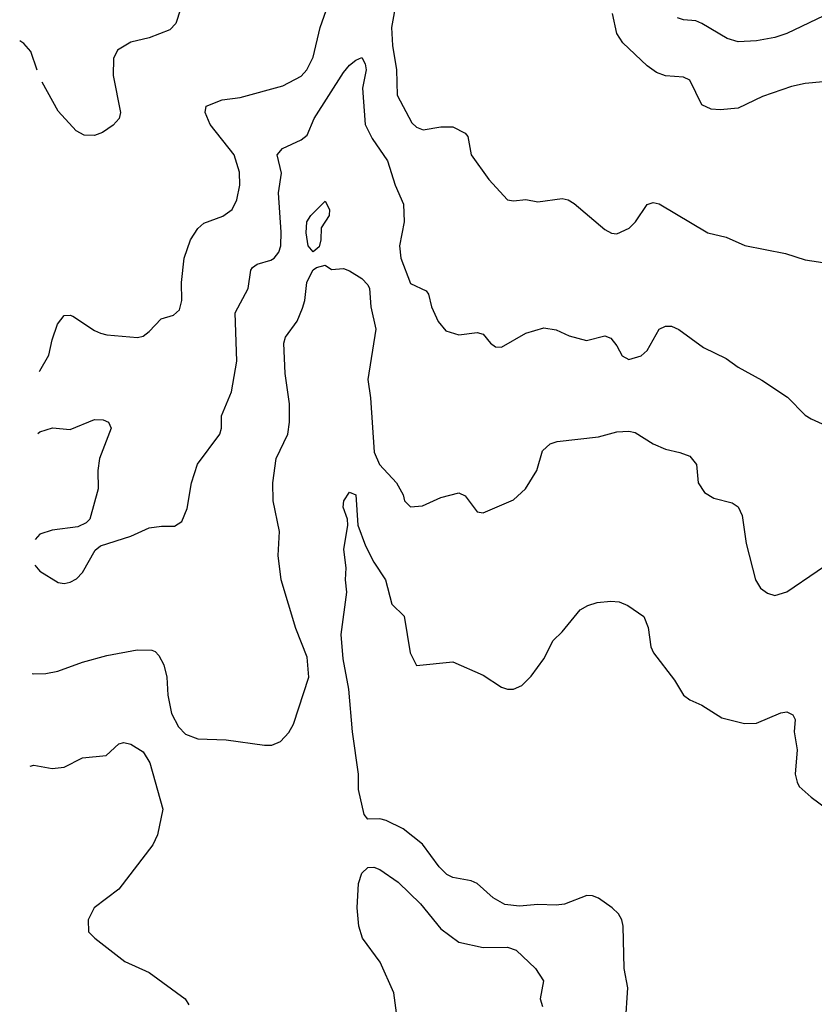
# Model space of a CAD drawing. Header units: inches. Extents: x 1245430 to 1420861, y 606325 to 671315.
# Tile 25 of 256: x 1253643 to 1256260, y 661612 to 664855. Entities that reach past the tile are written whole.
import ezdxf

# ---------------------------------------------------------------- set-up
doc = ezdxf.new("R2010")
doc.units = ezdxf.units.IN
doc.header["$MEASUREMENT"] = 0
doc.layers.add('B2656', color=7, linetype='Continuous')

msp = doc.modelspace()

# ---------------------------------------------------------------- linework, layer by layer
at = {"layer": 'B2656', "color": 5}
for points, elevation in [([(1253707.8, 663696.9), (1253710, 663699), (1253738.9, 663750), (1253750, 663800.7), (1253767.8, 663852.2), (1253790, 663880.9), (1253810, 663882.3), (1253818.4, 663878.4), (1253890, 663831.4), (1253910, 663823.2), (1253930, 663817.8), (1254031.4, 663808.6), (1254050, 663812.7), (1254070, 663828.2), (1254109.8, 663870.2), (1254150, 663881.7), (1254170, 663899.3), (1254177.8, 663930), (1254176, 663990), (1254185.3, 664070), (1254206, 664130), (1254230, 664167.6), (1254250, 664184.9), (1254312.4, 664207.6), (1254343, 664230), (1254358.2, 664261.8), (1254368.9, 664310), (1254367.1, 664352.9), (1254349.3, 664410), (1254271.1, 664510), (1254254.4, 664550), (1254258, 664570), (1254310, 664591.3), (1254370, 664599.2), (1254510, 664637.1), (1254570, 664669.2), (1254588.9, 664690), (1254610, 664732.4), (1254633.1, 664830), (1254678.9, 664961.1)], 1180), ([(1254172.5, 664890), (1254157.5, 664842.5), (1254137.6, 664822.4), (1254070, 664795.3), (1254010, 664781.1), (1253965.6, 664754.4), (1253952.1, 664727.9), (1253951.3, 664671.3), (1253975.4, 664550), (1253971.5, 664530), (1253951.8, 664508.2), (1253916.3, 664483.7), (1253890, 664473.4), (1253855.4, 664475.4), (1253829.3, 664489.3), (1253770, 664554.4), (1253717, 664649.8)], 1220), ([(1254878.7, 664890), (1254867.5, 664830), (1254871, 664770), (1254884.4, 664690), (1254886.4, 664606.4), (1254935.4, 664515.4), (1254950, 664500.9), (1254972.3, 664492.3), (1255030, 664502.4), (1255070, 664502.3), (1255110, 664482), (1255119.7, 664470), (1255130.3, 664410), (1255188.7, 664328.7), (1255250, 664262.4), (1255270, 664258.4), (1255310, 664263.1), (1255350, 664255.8), (1255430, 664266), (1255450, 664261.5), (1255470, 664250.3), (1255570, 664164.4), (1255592.1, 664152.1), (1255610, 664150.4), (1255651.1, 664168.9), (1255672, 664190), (1255710, 664246.8), (1255730, 664252.7), (1255750, 664248.5), (1255910, 664152.7), (1255970, 664139.1), (1256031.5, 664111.5), (1256165.5, 664085.5), (1256230, 664064.4), (1256310, 664052.2)], 1180), ([(1256290, 664650.3), (1256230, 664645.5), (1256184.9, 664635.1), (1256090, 664602.8), (1256010, 664563.5), (1255950, 664558.2), (1255920.6, 664560.6), (1255890, 664574.6), (1255850, 664655.8), (1255830, 664666), (1255770, 664670.2), (1255741.2, 664681.2), (1255710, 664703), (1255630, 664778.9), (1255610.1, 664810), (1255595.9, 664875.9)], 1220), ([(1256292.3, 664867.7), (1256170, 664809.3), (1256130, 664796.3), (1256070, 664785.5), (1256010, 664782.5), (1255973.2, 664793.2), (1255890, 664843.2), (1255870, 664851.5), (1255830, 664854.4), (1255810, 664861.6)], 1240), ([(1253700.8, 664689.3), (1253680.1, 664750), (1253656.8, 664776.8), (1253643.4, 664785.8)], 1220), ([(1253692.8, 663058.4), (1253710, 663038.7), (1253770, 663001.6), (1253790, 662998), (1253810, 663002.4), (1253830, 663013.4), (1253850, 663034), (1253891.9, 663108.1), (1253910, 663122), (1254010, 663153.7), (1254070, 663181.7), (1254110, 663187.6), (1254153.3, 663186.7), (1254177.6, 663202.4), (1254194.7, 663245.3), (1254209.8, 663330), (1254229.1, 663390.9), (1254302.6, 663490), (1254308.4, 663510), (1254307.8, 663550), (1254341.1, 663630), (1254358.3, 663730), (1254352.6, 663890), (1254395.9, 663970), (1254404.8, 664030), (1254410, 664039.5), (1254425.1, 664050), (1254470, 664062.7), (1254481, 664070), (1254497, 664090), (1254503.2, 664110), (1254505, 664155), (1254495.4, 664284.6), (1254505.3, 664350), (1254491.1, 664410), (1254508.9, 664431.1), (1254570, 664459.6), (1254590, 664475.3), (1254613, 664530), (1254710, 664681.1), (1254730, 664705.3), (1254750, 664721.6), (1254770, 664730.4), (1254781.1, 664710), (1254784.7, 664690), (1254772.7, 664630), (1254781.4, 664510), (1254804, 664464), (1254854.6, 664390), (1254880.3, 664310), (1254908, 664248), (1254909.2, 664190), (1254894.3, 664110), (1254898.6, 664070), (1254930, 663986.7), (1254981.7, 663961.7), (1254990, 663950.8), (1254999.5, 663910), (1255021.7, 663861.7), (1255047.3, 663830), (1255090, 663817.6), (1255150, 663825.5), (1255170, 663819.1), (1255194, 663790), (1255210, 663778), (1255230, 663777.1), (1255310, 663823), (1255370, 663840.7), (1255410, 663834), (1255453.5, 663813.5), (1255510, 663798.4), (1255570, 663814), (1255590, 663806), (1255610, 663781), (1255627.9, 663747.9), (1255650, 663736.3), (1255690, 663748.4), (1255710, 663765.5), (1255750, 663835.8), (1255770, 663845.7), (1255790, 663846), (1255814.5, 663834.5), (1255895.8, 663775.8), (1255970, 663739.5), (1256010, 663710.3), (1256087.5, 663667.5), (1256172.3, 663612.3), (1256230, 663553), (1256250, 663540.4), (1256310, 663513)], 1160), ([(1253684.7, 662702.3), (1253690, 662700.9), (1253730, 662701.7), (1253769, 662710), (1253850, 662739.6), (1253930, 662761.1), (1254030, 662779.6), (1254078.7, 662778.7), (1254090, 662774.4), (1254101.6, 662761.6), (1254118.5, 662730), (1254127.9, 662690), (1254131.5, 662630), (1254143.6, 662570), (1254166.1, 662526.1), (1254190, 662502.4), (1254230, 662487), (1254323.8, 662483.8), (1254450, 662465.5), (1254474.2, 662465.8), (1254502, 662478), (1254530, 662507.3), (1254545.6, 662534.4), (1254596, 662690), (1254590, 662756), (1254552.9, 662850), (1254504.2, 663010), (1254494.6, 663090), (1254499.3, 663170), (1254478.4, 663270), (1254477, 663330), (1254487.9, 663410), (1254526.3, 663490), (1254531.9, 663530), (1254532.1, 663590), (1254517.4, 663690), (1254513.5, 663790), (1254519.1, 663810), (1254557.5, 663862.5), (1254575.3, 663904.7), (1254582.8, 663930), (1254589.2, 663989.2), (1254602.5, 664017.5), (1254610, 664031), (1254621.1, 664038.9), (1254650, 664046.4), (1254670, 664032.2), (1254710, 664035.5), (1254730, 664027.7), (1254770, 664003.1), (1254790, 663981.6), (1254795, 663970), (1254800.2, 663910), (1254816.3, 663836.3), (1254789.7, 663670), (1254799, 663610), (1254810.7, 663430.7), (1254827.9, 663390), (1254884.9, 663330), (1254906, 663290), (1254911, 663270), (1254930, 663251), (1254970, 663254), (1255030, 663282), (1255090, 663297.3), (1255110, 663286.8), (1255150, 663234.8), (1255170, 663230.7), (1255270, 663274), (1255309.7, 663310.3), (1255346.3, 663370), (1255364.8, 663435.2), (1255390, 663458.7), (1255413.7, 663466.3), (1255550, 663481.2), (1255610, 663497.8), (1255650, 663499.6), (1255670, 663495.3), (1255730, 663458.5), (1255770, 663440.3), (1255818, 663430), (1255850, 663417.1), (1255872.2, 663390), (1255878.4, 663330), (1255898.3, 663298.3), (1255930, 663279.1), (1255990, 663264), (1256010, 663251), (1256022.5, 663222.5), (1256036.5, 663130), (1256066.4, 663010), (1256083.4, 662983.4), (1256106.6, 662966.6), (1256130, 662959.1), (1256170, 662970.4), (1256370, 663106.7)], 1140), ([(1253702.9, 663492.4), (1253710, 663497.8), (1253751.5, 663511.5), (1253810, 663505.8), (1253890, 663538.4), (1253917.8, 663537.8), (1253936.4, 663530), (1253944.9, 663510), (1253906, 663410), (1253901.1, 663370), (1253901.6, 663310), (1253874, 663210), (1253862, 663198), (1253835.3, 663184.7), (1253750, 663174), (1253710, 663161), (1253694.8, 663143.2)], 1160), ([(1255639.1, 661550), (1255646.7, 661666.7), (1255634.7, 661730), (1255630.8, 661870), (1255626.6, 661890), (1255615.4, 661910), (1255595.1, 661930), (1255550, 661961.7), (1255530, 661969.7), (1255510.7, 661970.7), (1255437.6, 661942.4), (1255410, 661938.3), (1255350, 661940.8), (1255290, 661935.1), (1255241.3, 661941.3), (1255202.4, 661962.4), (1255149.7, 662010), (1255130, 662019.2), (1255070, 662029.8), (1255050, 662039.8), (1255024.8, 662064.8), (1254970, 662139.3), (1254906, 662190), (1254850, 662217.8), (1254830, 662222.7), (1254790, 662222), (1254777.7, 662237.7), (1254759.7, 662319.7), (1254758.8, 662370), (1254739.3, 662510), (1254727.8, 662650), (1254708.4, 662750), (1254702.2, 662830), (1254720.7, 662970), (1254716.4, 663010), (1254718.2, 663050), (1254710.6, 663110), (1254724.6, 663190), (1254722.9, 663210), (1254708.5, 663250), (1254710.8, 663270), (1254730, 663299), (1254750, 663290.6), (1254757.5, 663190), (1254782.3, 663122.3), (1254810, 663068.3), (1254847.9, 663010), (1254869.5, 662930), (1254910.1, 662890.1), (1254929.5, 662770), (1254950, 662728.4), (1255070, 662740.3), (1255170, 662696.5), (1255230, 662657), (1255250, 662650.4), (1255270, 662650.4), (1255297.4, 662662.6), (1255327.5, 662692.5), (1255369.3, 662750), (1255400.9, 662810), (1255430, 662838.8), (1255488.9, 662911.1), (1255514.3, 662925.7), (1255544.8, 662935.2), (1255590, 662940.1), (1255617.3, 662937.3), (1255646.1, 662926.1), (1255699.1, 662890), (1255713.1, 662853.1), (1255722, 662790), (1255730.3, 662770), (1255800, 662680), (1255830, 662630.5), (1255850, 662614.9), (1255890, 662598), (1255956.1, 662556.1), (1256030, 662537.1), (1256070, 662538), (1256150, 662572.7), (1256170, 662575.5), (1256190, 662566), (1256197.1, 662550), (1256194.6, 662510), (1256203.6, 662450), (1256197.8, 662370), (1256203.5, 662343.5), (1256210.4, 662330), (1256250, 662294), (1256363.8, 662210)], 1120), ([(1253677.7, 662396.6), (1253690, 662399.6), (1253750, 662389.2), (1253790, 662393.2), (1253850, 662424), (1253928, 662432), (1253969.8, 662470.2), (1253986, 662474), (1254010, 662469), (1254050, 662443.6), (1254072.1, 662407.9), (1254114.7, 662254.7), (1254097.5, 662170), (1254082.1, 662137.9), (1253970, 661991.5), (1253889, 661930), (1253868.9, 661890), (1253870.4, 661850.4), (1253890.6, 661830), (1253990, 661753.4), (1254070, 661717.4), (1254188.4, 661630), (1254200.3, 661610)], 1120), ([(1254883.9, 661583.9), (1254875.4, 661650), (1254830.5, 661750.5), (1254772, 661830), (1254760.3, 661870), (1254754.6, 661930), (1254759.2, 662010), (1254770, 662044), (1254790, 662063), (1254810, 662063.8), (1254830, 662056.4), (1254890, 662014), (1254962.9, 661942.9), (1255030, 661861.3), (1255090, 661817.1), (1255170, 661799.1), (1255250, 661800.7), (1255278.8, 661790), (1255342, 661730), (1255368, 661690), (1255357.1, 661630), (1255365.4, 661605.4)], 1120)]:
    msp.add_lwpolyline(points, dxfattribs=dict(at, elevation=elevation))
at = {"layer": 'B2656', "color": 5, "elevation": 1140}
msp.add_lwpolyline([(1254610, 664090.7), (1254593.7, 664110), (1254587.1, 664152.9), (1254588.7, 664190), (1254602.4, 664210), (1254650, 664257.1), (1254663.9, 664230), (1254662.2, 664210), (1254635.8, 664170), (1254635.5, 664130), (1254630, 664106.6)], close=True, dxfattribs=at)

doc.saveas('drawing.dxf')
